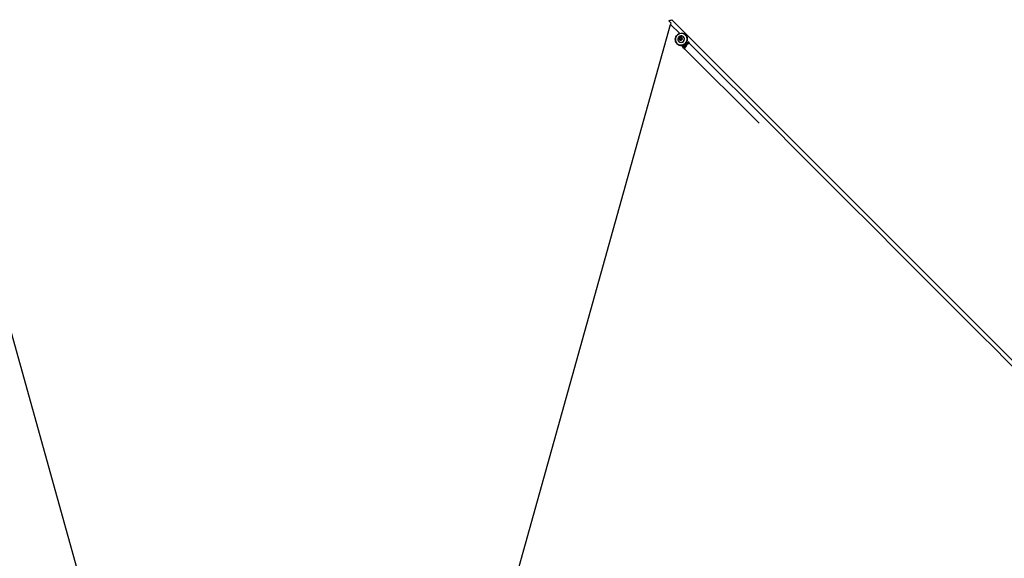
# Model space of a CAD drawing. Header units: millimetres. Extents: x 20 to 26560, y 16 to 18133.
# Tile 80 of 106: x 8314 to 11090, y 14578 to 16096. Entities that reach past the tile are written whole.
import ezdxf

# ---------------------------------------------------------------- set-up
doc = ezdxf.new("R2010")
doc.units = ezdxf.units.MM
doc.header["$LTSCALE"] = 2
doc.layers.add('COMPONENT_GEOMETRY', color=7, linetype='Continuous')
doc.styles.add('SLDTEXTSTYLE0', font='TXT', dxfattribs={"width": 0.75})
doc.dimstyles.new('SLDDIMSTYLE1', dxfattribs={"dimtxt": 150, "dimasz": 6.604, "dimexe": 0, "dimexo": 0.0625, "dimgap": 37.5, "dimtad": 0, "dimtih": 1, "dimtoh": 1, "dimdec": 0, "dimrnd": 1e-09, "dimzin": 12, "dimdsep": 46, "dimtxsty": 'SLDTEXTSTYLE0', "dimsah": 1, "dimcen": 0.09, "dimadec": 0, "dimazin": 3, "dimtfac": 1, "dimtdec": 0, "dimtofl": 0, "dimtmove": 0, "dimatfit": 3, "dimfxl": 1, "dimfrac": 2, "dimtolj": 1, "dimtzin": 12, "dimarcsym": 0})

# ---------------------------------------------------------------- blocks, each defined once
blk = doc.blocks.new('_D_1')
at = {"layer": 'COMPONENT_GEOMETRY', "color": 7}
for p, q in [((8687.5, 18132.8), (8641.8, 18132.8)), ((8641.8, 18132.8), (8641.8, 17894.7)), ((9509.4, 18132.8), (9555.1, 18132.8)), ((9555.1, 18132.8), (9555.1, 17894.7)), ((1221.2, 13267), (1221.2, 17923.1)), ((1221.2, 17916.7), (8573.8, 17916.7)), ((16975.8, 17916.7), (9623.1, 17916.7)), ((16975.8, 13267), (16975.8, 17923.1)), ((8641.8, 17894.7), (8687.5, 17894.7)), ((9555.1, 17894.7), (9509.4, 17894.7))]:
    blk.add_line(p, q, dxfattribs=at)
for points in [[(1221.2, 17916.7), (1227.8, 17915.7), (1227.8, 17917.8)], [(16975.8, 17916.7), (16969.1, 17917.8), (16969.1, 17915.7)]]:
    blk.add_solid(points, dxfattribs=at)
at = {"layer": 'COMPONENT_GEOMETRY', "color": 7, "char_height": 150, "attachment_point": 1, "style": 'SLDTEXTSTYLE0'}
for s, insert in [('25\'10.13"', (8687.5, 18088)), ('7877mm', (8689.3, 17863.6))]:
    blk.add_mtext(s, dxfattribs=dict(at, insert=insert))

msp = doc.modelspace()

# ---------------------------------------------------------------- linework, layer by layer
at = {"color": 7, "linetype": 'Continuous', "lineweight": 25}
for p, q in [((8816.15, 13332.22), (8047.56, 16082.34)), ((9380.77, 13332.22), (10149.36, 16082.34)), ((10144.91, 16091.75), (10144.75, 16092.15)), ((10144.91, 16091.75), (10150.84, 16085.82)), ((10149.36, 16082.34), (10150.55, 16086.35)), ((10185.99, 16047.58), (10185.8, 16047.77)), ((10192.71, 16052.18), (10191.92, 16052.97)), ((10167.17, 16028.22), (10167.96, 16027.43)), ((10172.37, 16034.33), (10172.56, 16034.14)), ((10174.82, 16043.32), (10177.5, 16045.52)), ((10175.24, 16040.02), (10174.82, 16043.32)), ((10175.59, 16042.55), (10174.82, 16043.32)), ((10178.34, 16038.92), (10175.24, 16040.02)), ((10175.59, 16042.55), (10176.93, 16043.65)), ((10175.8, 16040.9), (10175.59, 16042.55)), ((10175.95, 16039.77), (10175.8, 16040.9)), ((10176.93, 16043.65), (10178.27, 16044.74)), ((10177.5, 16045.52), (10180.59, 16044.42)), ((10178.27, 16044.74), (10177.5, 16045.52)), ((10178.27, 16044.74), (10179.81, 16044.2)), ((10181.01, 16041.12), (10178.34, 16038.92)), ((10179.81, 16044.2), (10180.66, 16043.9)), ((10180.59, 16044.42), (10181.01, 16041.12)), ((10192.94, 16027.2), (10195.19, 16024.95)), ((10185.12, 16017.46), (10185.23, 16017.33)), ((10185.23, 16017.33), (10187.23, 16015.33))]:
    msp.add_line(p, q, dxfattribs=at)
at = {"color": 8, "linetype": 'Continuous', "lineweight": 25}
for p, q in [((10175.21, 16056.49), (10149.36, 16082.34)), ((10192.94, 16027.2), (10191.86, 16028.28)), ((10187.76, 16014.8), (10398.8, 15803.76))]:
    msp.add_line(p, q, dxfattribs=at)
at = {"color": 7, "linetype": 'Continuous', "lineweight": 25, "flags": 128}
for points in [[(10150.55, 16086.35), (10147.76, 16089.14), (10144.75, 16092.15)], [(10167.17, 16028.22), (10165.09, 16030.81), (10163.6, 16033.79), (10162.76, 16037.06), (10162.61, 16040.47), (10163.16, 16043.89), (10164.37, 16047.17), (10166.21, 16050.18), (10168.59, 16052.8), (10171.42, 16054.92), (10174.58, 16056.45), (10177.95, 16057.34), (10181.38, 16057.53), (10184.74, 16057.04), (10187.88, 16055.87), (10190.68, 16054.08), (10193.03, 16051.73), (10194.82, 16048.93), (10195.99, 16045.79), (10196.48, 16042.43), (10196.29, 16039), (10195.4, 16035.63), (10193.87, 16032.47), (10191.75, 16029.64), (10189.13, 16027.26), (10186.12, 16025.42), (10182.84, 16024.21), (10179.42, 16023.66), (10176.01, 16023.81), (10172.74, 16024.65), (10169.76, 16026.14), (10167.17, 16028.22)], [(10167.35, 16028.6), (10169.88, 16026.57), (10172.8, 16025.11), (10175.99, 16024.3), (10179.32, 16024.15), (10182.66, 16024.68), (10185.87, 16025.87), (10188.81, 16027.66), (10191.37, 16029.99), (10193.44, 16032.76), (10194.94, 16035.85), (10195.8, 16039.13), (10196, 16042.49), (10195.51, 16045.77), (10194.37, 16048.84), (10192.62, 16051.58), (10190.33, 16053.87), (10187.59, 16055.62), (10184.52, 16056.76), (10181.24, 16057.25), (10177.89, 16057.05), (10174.6, 16056.19), (10171.51, 16054.69), (10168.74, 16052.62), (10166.42, 16050.06), (10164.62, 16047.12), (10163.43, 16043.91), (10162.9, 16040.57), (10163.05, 16037.24), (10163.87, 16034.05), (10165.32, 16031.13), (10167.35, 16028.6)], [(10167.96, 16027.43), (10170.55, 16025.35), (10173.53, 16023.86), (10176.8, 16023.02), (10180.21, 16022.87), (10183.63, 16023.42), (10186.91, 16024.63), (10189.92, 16026.47), (10192.54, 16028.85), (10194.66, 16031.68), (10196.19, 16034.84), (10197.08, 16038.21), (10197.28, 16041.64), (10196.78, 16044.99), (10195.61, 16048.14), (10193.82, 16050.94), (10192.71, 16052.18)], [(10173.52, 16048), (10171.75, 16046.12), (10170.52, 16043.86), (10169.93, 16041.39), (10170.02, 16038.89), (10170.78, 16036.56), (10172.15, 16034.56), (10174.04, 16033.04), (10176.31, 16032.11), (10178.78, 16031.85), (10181.27, 16032.27), (10183.6, 16033.34), (10185.6, 16034.98), (10187.11, 16037.07), (10188.03, 16039.46), (10188.29, 16041.96), (10187.86, 16044.4), (10186.78, 16046.59), (10185.13, 16048.37), (10183.04, 16049.6), (10180.65, 16050.2), (10178.14, 16050.12), (10175.71, 16049.37), (10173.52, 16048)], [(10175.13, 16045.7), (10173.94, 16044.28), (10173.36, 16042.55), (10173.46, 16040.77), (10174.25, 16039.21), (10175.59, 16038.1), (10177.29, 16037.63), (10179.08, 16037.85), (10180.7, 16038.74), (10181.89, 16040.16), (10182.48, 16041.89), (10182.37, 16043.68), (10181.58, 16045.24), (10180.24, 16046.34), (10178.54, 16046.81), (10176.75, 16046.59), (10175.13, 16045.7)]]:
    msp.add_lwpolyline(points, dxfattribs=at)
at = {"color": 8, "linetype": 'Continuous', "lineweight": 25, "flags": 128}
for points in [[(10152.52, 16095.68), (10542.26, 15705.94), (10932, 15316.19), (11321.74, 14926.44), (11711.47, 14536.68), (12101.19, 14146.92), (12490.87, 13757.13), (12550.1, 13697.79)], [(10180.49, 16022.98), (10185.12, 16017.46), (10185.12, 16017.46), (10185.12, 16017.46)]]:
    msp.add_lwpolyline(points, dxfattribs=at)
at = {"color": 7, "linetype": 'Continuous', "lineweight": 25}
for centre, radius, start, end in [((10178.93, 16041.21), 9.51, 227.94121, 42.05879), ((10178.87, 16041.25), 3.08, 128.92669, 186.47856), ((10178.5, 16041.23), 2.71, 187.08265, 215.69253), ((10178.86, 16041.36), 2.99, 71.42653, 130.20824), ((10178.93, 16041.68), 2.67, 48.78587, 70.5584), ((10230.63, 15988.94), 53.71, 134.57548, 147.92744), ((10236.21, 15984.04), 57.38, 125.36599, 147.58493), ((10192.61, 16011.6), 5.8, 146.59903, 167.12465)]:
    msp.add_arc(centre, radius, start, end, dxfattribs=at)
at = {"color": 8, "linetype": 'Continuous', "lineweight": 25}
for centre, radius, start, end in [((10232.84, 15987.67), 56.16, 125.30905, 135.26767), ((10187.9, 16015.95), 0.91, 222.23071, 270.64991)]:
    msp.add_arc(centre, radius, start, end, dxfattribs=at)
at = {"color": 7, "linetype": 'Continuous', "lineweight": 25}
for centre, major_axis, ratio, start_param, end_param in [((10200.57, 16019.57), (15.66, 15.1), 0.3494511, 1.5771268, 2.1853724), ((10190.9, 16016.51), (4.31, 4.17), 0.3494655, 2.1849012, 2.6776585)]:
    msp.add_ellipse(centre, major_axis=major_axis, ratio=ratio, start_param=start_param, end_param=end_param, dxfattribs=at)
at = {"color": 8, "linetype": 'Continuous', "lineweight": 25}
msp.add_ellipse((10200.57, 16019.57), major_axis=(15.1, 15.66), ratio=0.3494511, start_param=1.1029499, end_param=1.5644659, dxfattribs=at)
at = {"color": 7, "linetype": 'Continuous', "lineweight": 25}
for points, knots in [([(10144.75, 16092.15), (10145.99, 16092.76), (10148.54, 16093.99), (10151.17, 16095.11), (10152.52, 16095.68)], [0, 0, 0, 0, 0.4896921, 1, 1, 1, 1]), ([(10195.19, 16024.95), (10195.24, 16024.9), (10195.33, 16024.81), (10195.47, 16024.66), (10195.6, 16024.54), (10195.69, 16024.45), (10195.72, 16024.41), (10195.74, 16024.4)], [0, 0, 0, 0, 0.2147331, 0.4294667, 0.6441866, 0.8588769, 1, 1, 1, 1]), ([(10184.41, 16015.52), (10184.45, 16015.73), (10184.55, 16016.22), (10184.96, 16016.91), (10185.22, 16017.31), (10185.23, 16017.33)], [0, 0, 0, 0, 0.42012758, 0.97274206, 1, 1, 1, 1])]:
    msp.add_open_spline(points, degree=3, knots=knots, dxfattribs=at)
at = {"color": 8, "linetype": 'Continuous', "lineweight": 25}
msp.add_open_spline([(12542.93, 13689.14), (12483.47, 13748.54), (12339.25, 13892.64), (12110.34, 14121.51), (11856.12, 14375.67), (11601.92, 14629.85), (11050.48, 15181.24), (10583.79, 15647.92), (10201.83, 16029.87)], degree=3, knots=[0, 0, 0, 0, 0.0761644, 0.1847503, 0.2933362, 0.4019221, 0.510508, 1, 1, 1, 1], dxfattribs=at)

# ---------------------------------------------------------------- dimensions: what is measured, and where the dimension line sits
at = {"layer": 'COMPONENT_GEOMETRY', "color": 7}
dim = msp.add_linear_dim(base=(16975.75, 17916.75), p1=(1221.17, 13264.43), p2=(16975.75, 13264.43), angle=0, dimstyle='SLDDIMSTYLE1', dxfattribs=at)
dim.commit()
dim.dimension.update_dxf_attribs({"geometry": '_D_1', "text_midpoint": (9098.46, 17916.75), "dimtype": 160})

doc.saveas('drawing.dxf')
